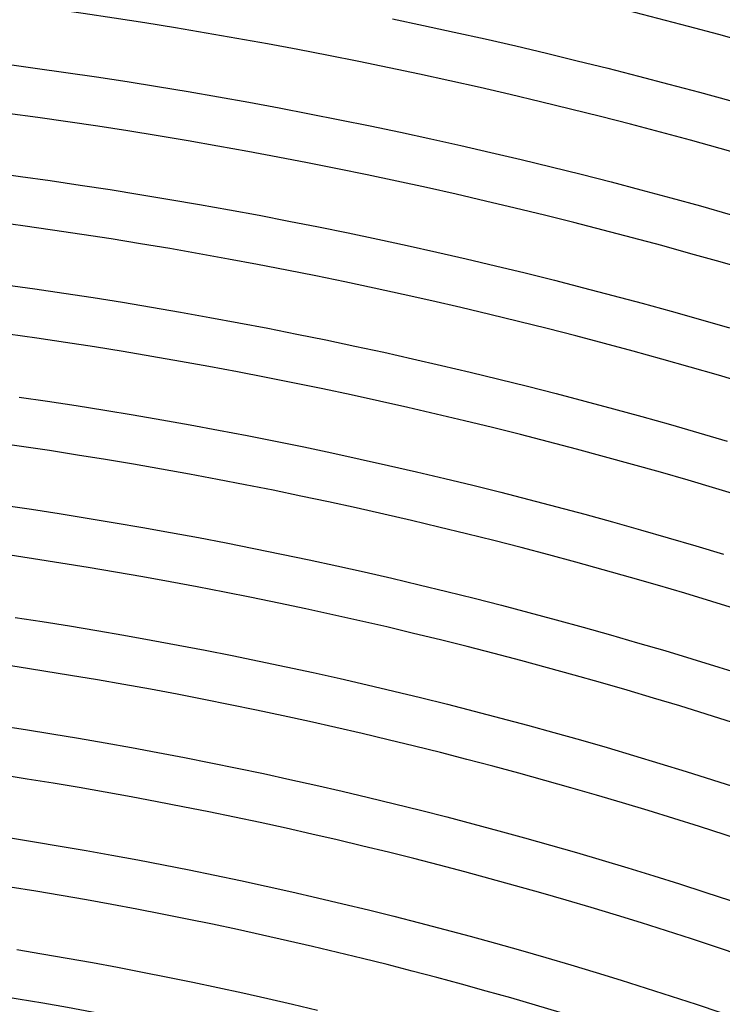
# Model space of a CAD drawing. Header units: millimetres. Extents: x -535 to 535, y -535 to 535.
# Tile 100 of 106: x 56 to 114, y 336 to 417. Entities that reach past the tile are written whole.
import ezdxf

# ---------------------------------------------------------------- set-up
doc = ezdxf.new("R2010")
doc.units = ezdxf.units.MM
doc.layers.add('THICK', color=7, linetype='Continuous')

msp = doc.modelspace()

# ---------------------------------------------------------------- linework, layer by layer
at = {"layer": 'THICK'}
for p, q in [((86.451, 417.136), (88.994, 416.601)), ((88.994, 416.601), (91.534, 416.05)), ((91.534, 416.05), (94.07, 415.484)), ((94.07, 415.484), (96.603, 414.902)), ((96.603, 414.902), (99.132, 414.305)), ((99.132, 414.305), (101.657, 413.693)), ((101.657, 413.693), (104.179, 413.065)), ((54.535, 413.419), (57.055, 413.078)), ((57.055, 413.078), (59.574, 412.723)), ((59.574, 412.723), (62.091, 412.351)), ((104.179, 413.065), (106.697, 412.422)), ((62.091, 412.351), (64.605, 411.965)), ((64.605, 411.965), (67.117, 411.563)), ((106.697, 412.422), (109.211, 411.763)), ((67.117, 411.563), (69.626, 411.146)), ((69.626, 411.146), (72.133, 410.714)), ((109.211, 411.763), (111.72, 411.089)), ((111.72, 411.089), (114.226, 410.4)), ((72.133, 410.714), (74.637, 410.266)), ((74.637, 410.266), (77.138, 409.803)), ((77.138, 409.803), (79.637, 409.325)), ((79.637, 409.325), (82.132, 408.832)), ((82.132, 408.832), (84.625, 408.323)), ((84.625, 408.323), (87.114, 407.799)), ((87.114, 407.799), (89.6, 407.26)), ((89.6, 407.26), (92.083, 406.706)), ((92.083, 406.706), (94.562, 406.137)), ((94.562, 406.137), (97.037, 405.552)), ((97.037, 405.552), (99.51, 404.953)), ((99.51, 404.953), (101.978, 404.338)), ((53.358, 404.496), (55.824, 404.163)), ((55.824, 404.163), (58.288, 403.815)), ((58.288, 403.815), (60.751, 403.452)), ((101.978, 404.338), (104.443, 403.709)), ((60.751, 403.452), (63.211, 403.074)), ((63.211, 403.074), (65.668, 402.681)), ((104.443, 403.709), (106.903, 403.064)), ((106.903, 403.064), (109.36, 402.404)), ((65.668, 402.681), (68.123, 402.273)), ((68.123, 402.273), (70.576, 401.849)), ((109.36, 402.404), (111.813, 401.73)), ((70.576, 401.849), (73.026, 401.411)), ((73.026, 401.411), (75.473, 400.959)), ((111.813, 401.73), (114.261, 401.04)), ((75.473, 400.959), (77.918, 400.491)), ((77.918, 400.491), (80.36, 400.008)), ((80.36, 400.008), (82.798, 399.51)), ((82.798, 399.51), (85.234, 398.998)), ((85.234, 398.998), (87.666, 398.47)), ((87.666, 398.47), (90.095, 397.928)), ((90.095, 397.928), (92.521, 397.371)), ((92.521, 397.371), (94.943, 396.799)), ((94.943, 396.799), (97.362, 396.213)), ((97.362, 396.213), (99.777, 395.612)), ((99.777, 395.612), (102.189, 394.996)), ((54.593, 395.248), (57.003, 394.907)), ((57.003, 394.907), (59.411, 394.552)), ((102.189, 394.996), (104.596, 394.365)), ((59.411, 394.552), (61.816, 394.182)), ((61.816, 394.182), (64.22, 393.798)), ((104.596, 394.365), (107, 393.719)), ((64.22, 393.798), (66.621, 393.399)), ((66.621, 393.399), (69.019, 392.985)), ((107, 393.719), (109.4, 393.059)), ((69.019, 392.985), (71.415, 392.557)), ((71.415, 392.557), (73.809, 392.114)), ((109.4, 393.059), (111.795, 392.385)), ((111.795, 392.385), (114.187, 391.695)), ((73.809, 392.114), (76.199, 391.656)), ((76.199, 391.656), (78.587, 391.184)), ((78.587, 391.184), (80.972, 390.698)), ((80.972, 390.698), (83.354, 390.196)), ((83.354, 390.196), (85.732, 389.681)), ((85.732, 389.681), (88.108, 389.15)), ((88.108, 389.15), (90.48, 388.606)), ((90.48, 388.606), (92.849, 388.047)), ((92.849, 388.047), (95.214, 387.473)), ((95.214, 387.473), (97.576, 386.885)), ((97.576, 386.885), (99.934, 386.282)), ((55.717, 386), (58.07, 385.652)), ((99.934, 386.282), (102.289, 385.666)), ((58.07, 385.652), (60.422, 385.291)), ((60.422, 385.291), (62.771, 384.915)), ((102.289, 385.666), (104.64, 385.034)), ((62.771, 384.915), (65.118, 384.525)), ((65.118, 384.525), (67.462, 384.121)), ((104.64, 385.034), (106.986, 384.389)), ((106.986, 384.389), (109.329, 383.729)), ((67.462, 384.121), (69.804, 383.702)), ((69.804, 383.702), (72.144, 383.269)), ((109.329, 383.729), (111.668, 383.055)), ((72.144, 383.269), (74.48, 382.822)), ((74.48, 382.822), (76.814, 382.361)), ((111.668, 383.055), (114.003, 382.367)), ((76.814, 382.361), (79.145, 381.885)), ((79.145, 381.885), (81.473, 381.395)), ((81.473, 381.395), (83.798, 380.891)), ((83.798, 380.891), (86.12, 380.373)), ((86.12, 380.373), (88.439, 379.84)), ((88.439, 379.84), (90.755, 379.294)), ((90.755, 379.294), (93.067, 378.733)), ((93.067, 378.733), (95.375, 378.158)), ((95.375, 378.158), (97.68, 377.569)), ((54.431, 377.092), (56.73, 376.753)), ((97.68, 377.569), (99.982, 376.966)), ((99.982, 376.966), (102.279, 376.349)), ((56.73, 376.753), (59.028, 376.4)), ((59.028, 376.4), (61.323, 376.033)), ((102.279, 376.349), (104.573, 375.719)), ((61.323, 376.033), (63.615, 375.652)), ((63.615, 375.652), (65.906, 375.257)), ((104.573, 375.719), (106.863, 375.074)), ((65.906, 375.257), (68.194, 374.848)), ((68.194, 374.848), (70.479, 374.425)), ((106.863, 375.074), (109.149, 374.415)), ((70.479, 374.425), (72.762, 373.988)), ((72.762, 373.988), (75.042, 373.537)), ((109.149, 374.415), (111.431, 373.742)), ((111.431, 373.742), (113.709, 373.055)), ((75.042, 373.537), (77.319, 373.072)), ((77.319, 373.072), (79.593, 372.594)), ((79.593, 372.594), (81.865, 372.101)), ((81.865, 372.101), (84.133, 371.595)), ((84.133, 371.595), (86.398, 371.075)), ((86.398, 371.075), (88.66, 370.541)), ((88.66, 370.541), (90.919, 369.993)), ((90.919, 369.993), (93.174, 369.431)), ((93.174, 369.431), (95.426, 368.856)), ((95.426, 368.856), (97.674, 368.267)), ((97.674, 368.267), (99.919, 367.665)), ((55.39, 367.853), (57.633, 367.508)), ((57.633, 367.508), (59.874, 367.15)), ((99.919, 367.665), (102.16, 367.048)), ((59.874, 367.15), (62.113, 366.778)), ((62.113, 366.778), (64.349, 366.392)), ((102.16, 367.048), (104.397, 366.418)), ((64.349, 366.392), (66.583, 365.993)), ((66.583, 365.993), (68.814, 365.58)), ((104.397, 366.418), (106.63, 365.774)), ((106.63, 365.774), (108.86, 365.117)), ((68.814, 365.58), (71.043, 365.153)), ((71.043, 365.153), (73.269, 364.713)), ((108.86, 365.117), (111.085, 364.446)), ((73.269, 364.713), (75.492, 364.259)), ((75.492, 364.259), (77.713, 363.792)), ((111.085, 364.446), (113.306, 363.762)), ((77.713, 363.792), (79.931, 363.311)), ((79.931, 363.311), (82.146, 362.817)), ((113.306, 363.762), (115.523, 363.064)), ((82.146, 362.817), (84.357, 362.309)), ((84.357, 362.309), (86.566, 361.788)), ((86.566, 361.788), (88.771, 361.253)), ((88.771, 361.253), (90.973, 360.705)), ((90.973, 360.705), (93.172, 360.143)), ((93.172, 360.143), (95.367, 359.568)), ((95.367, 359.568), (97.559, 358.98)), ((54.05, 358.953), (56.239, 358.617)), ((56.239, 358.617), (58.425, 358.267)), ((97.559, 358.98), (99.747, 358.378)), ((99.747, 358.378), (101.931, 357.763)), ((58.425, 358.267), (60.61, 357.904)), ((60.61, 357.904), (62.792, 357.528)), ((62.792, 357.528), (64.972, 357.138)), ((101.931, 357.763), (104.112, 357.134)), ((64.972, 357.138), (67.149, 356.735)), ((67.149, 356.735), (69.324, 356.319)), ((104.112, 357.134), (106.288, 356.492)), ((69.324, 356.319), (71.496, 355.889)), ((71.496, 355.889), (73.666, 355.447)), ((106.288, 356.492), (108.461, 355.837)), ((73.666, 355.447), (75.833, 354.991)), ((108.461, 355.837), (110.629, 355.169)), ((110.629, 355.169), (112.794, 354.488)), ((75.833, 354.991), (77.997, 354.521)), ((77.997, 354.521), (80.158, 354.039)), ((112.794, 354.488), (114.954, 353.793)), ((80.158, 354.039), (82.316, 353.544)), ((82.316, 353.544), (84.471, 353.035)), ((84.471, 353.035), (86.623, 352.513)), ((86.623, 352.513), (88.772, 351.978)), ((88.772, 351.978), (90.918, 351.43)), ((90.918, 351.43), (93.06, 350.869)), ((93.06, 350.869), (95.198, 350.295)), ((95.198, 350.295), (97.333, 349.707)), ((54.845, 349.726), (56.977, 349.385)), ((97.333, 349.707), (99.465, 349.107)), ((56.977, 349.385), (59.107, 349.031)), ((59.107, 349.031), (61.235, 348.664)), ((61.235, 348.664), (63.361, 348.284)), ((99.465, 349.107), (101.593, 348.494)), ((63.361, 348.284), (65.484, 347.891)), ((65.484, 347.891), (67.605, 347.485)), ((101.593, 348.494), (103.717, 347.868)), ((103.717, 347.868), (105.837, 347.228)), ((67.605, 347.485), (69.724, 347.066)), ((69.724, 347.066), (71.84, 346.634)), ((105.837, 347.228), (107.953, 346.576)), ((71.84, 346.634), (73.953, 346.189)), ((73.953, 346.189), (76.063, 345.732)), ((107.953, 346.576), (110.065, 345.911)), ((76.063, 345.732), (78.171, 345.261)), ((110.065, 345.911), (112.173, 345.234)), ((78.171, 345.261), (80.275, 344.778)), ((80.275, 344.778), (82.377, 344.282)), ((112.173, 345.234), (114.277, 344.543)), ((82.377, 344.282), (84.476, 343.773)), ((84.476, 343.773), (86.571, 343.251)), ((86.571, 343.251), (88.664, 342.717)), ((88.664, 342.717), (90.753, 342.17)), ((90.753, 342.17), (92.838, 341.61)), ((92.838, 341.61), (94.92, 341.037)), ((55.528, 340.502), (57.604, 340.157)), ((94.92, 341.037), (96.999, 340.452)), ((57.604, 340.157), (59.678, 339.799)), ((59.678, 339.799), (61.75, 339.429)), ((96.999, 340.452), (99.074, 339.853)), ((99.074, 339.853), (101.145, 339.243)), ((61.75, 339.429), (63.819, 339.046)), ((63.819, 339.046), (65.886, 338.65)), ((101.145, 339.243), (103.213, 338.619)), ((65.886, 338.65), (67.951, 338.242)), ((67.951, 338.242), (70.013, 337.821)), ((103.213, 338.619), (105.276, 337.984)), ((70.013, 337.821), (72.073, 337.388)), ((72.073, 337.388), (74.129, 336.942)), ((105.276, 337.984), (107.336, 337.335)), ((107.336, 337.335), (109.392, 336.674)), ((74.129, 336.942), (76.183, 336.483)), ((76.183, 336.483), (78.235, 336.012)), ((109.392, 336.674), (111.444, 336)), ((78.235, 336.012), (80.283, 335.529)), ((111.444, 336), (113.491, 335.314))]:
    msp.add_line(p, q, dxfattribs=at)
for radius, start, end in [(490, 45.23353, 89.76644), (486, 45.23576, 89.76421), (480, 45.05872, 89.94131), (476, 45.24075, 89.75928), (467, 45.24539, 89.75464), (458, 45.2502, 89.74983), (449, 45.25524, 89.74479), (440, 45.26046, 89.73957), (431, 45.2659, 89.73413), (422, 45.27157, 89.72846), (413, 45.27747, 89.72256), (404, 45.28366, 89.71637), (395, 45.29008, 89.70989), (386, 45.2969, 89.70313), (377, 45.30394, 89.69603), (368, 45.31139, 89.68864), (359, 45.31919, 89.68079), (350, 45.32738, 89.67259), (341, 45.33546, 89.66451)]:
    msp.add_arc((0, 0), radius, start, end, dxfattribs=at)

doc.saveas('drawing.dxf')
